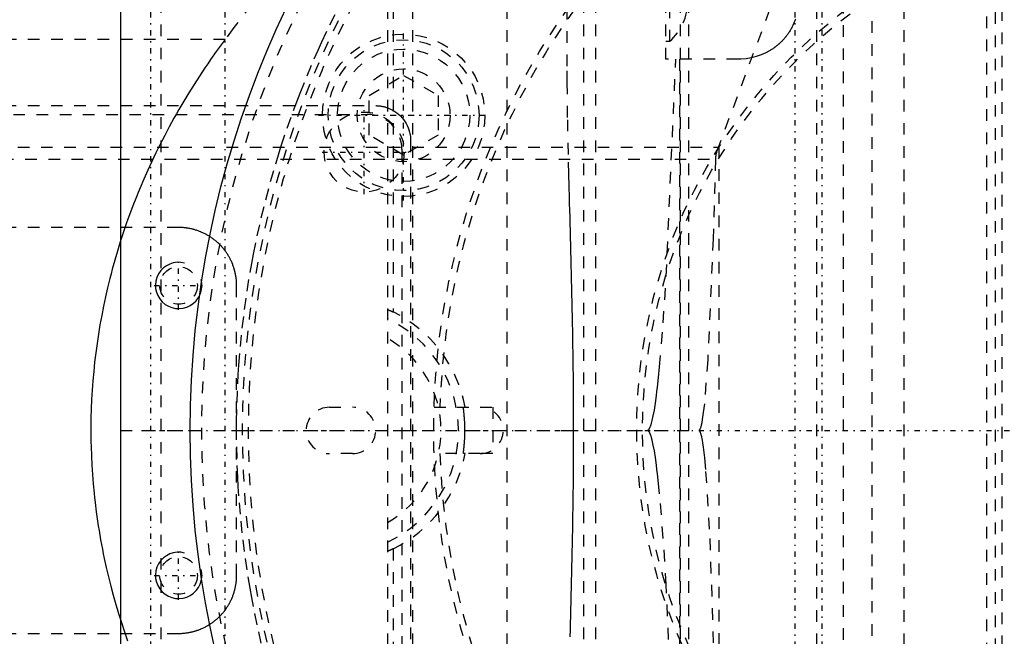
# Model space of a CAD drawing. Extents: x -545 to 345, y -109 to 109.
# Tile 9 of 18: x -99 to -14, y -18 to 35. Entities that reach past the tile are written whole.
import ezdxf

# ---------------------------------------------------------------- set-up
doc = ezdxf.new("R2010")
doc.units = 0
doc.linetypes.add('CENTER', pattern=[1.5, 0.45, -0.5, 0.05, -0.5])
doc.linetypes.add('DASHED', pattern=[2, 1, -1])
for name, color, linetype in [('AM_0', 7, 'CONTINUOUS'), ('AM_10', 7, 'CONTINUOUS'), ('AM_3', 7, 'DASHED'), ('AM_7', 7, 'CENTER')]:
    doc.layers.add(name, color=color, linetype=linetype)

msp = doc.modelspace()

# ---------------------------------------------------------------- linework, layer by layer
at = {"layer": 'AM_0', "color": 7, "linetype": 'CONTINUOUS'}
msp.add_line((-90, 75), (-90, -75), dxfattribs=at)
msp.add_circle((0, 0), 84, dxfattribs=at)
at = {"layer": 'AM_10', "color": 7, "linetype": 'CONTINUOUS'}
for centre in [(-85, 12.5), (-85, -12.5)]:
    msp.add_arc(centre, 2, 75, 15, dxfattribs=at)
at = {"layer": 'AM_3', "color": 6, "linetype": 'DASHED'}
for p, q in [((-86.5, -64), (-86.5, 64)), ((-67, 60.5), (-67, -60.5)), ((-66.5, 60.5), (-66.5, 10.213)), ((-64.819, 60.5), (-64.819, -60.5)), ((-56.709, 60.5), (-56.709, -60.5)), ((-50.077, 61), (-50.077, -61)), ((-30, 60.5), (-30, -60.5)), ((-22.463, 60.5), (-22.463, -60.5)), ((-51.498, 31.418), (-51.498, 58)), ((-49.037, -58), (-49.037, 58)), ((-49.021, -58), (-49.021, 58)), ((-41.726, -58), (-41.726, 58)), ((-41, -58), (-41, 58)), ((-15.34, 45.694), (-15.34, -45.694)), ((-14.581, 44.052), (-14.581, -44.052)), ((-43, 32), (-43, 42.601)), ((-27.69, 42.941), (-27.69, -42.941)), ((-25.212, 43.29), (-25.212, -43.29)), ((-42.657, 33.55), (-42.657, 40.45)), ((-32.649, 40), (-38.423, 24.527)), ((-14, -40.694), (-14, 40.694)), ((-80.99, 33.716), (-119.01, 33.716)), ((-43, 33.55), (-42.657, 33.55)), ((-36.746, 32), (-43, 32)), ((-42.952, 13.297), (-42.134, 32)), ((-41.808, 32), (-41.808, -32)), ((-68.568, 28.889), (-65.598, 30.604)), ((-65.598, 30.604), (-62.628, 28.889)), ((-68.568, 25.459), (-68.568, 28.889)), ((-62.628, 28.889), (-62.628, 25.459)), ((-118, 28), (-68, 28)), ((-117.25, 27.25), (-68.75, 27.25)), ((-65.598, 23.745), (-68.568, 25.459)), ((-62.628, 25.459), (-65.598, 23.745)), ((-65, 25), (-65, -25)), ((-134.864, 24.422), (-38.464, 24.422)), ((-65.75, 24.25), (-65.75, -24.25)), ((-38.423, 24.527), (-38.423, -35.399)), ((-134.225, 23.389), (-38.714, 23.389)), ((-85, 17.5), (-110, 17.5)), ((-80, -12.5), (-80, 12.5)), ((-72, 2), (-70, 2)), ((-62.968, 2), (-59, 2)), ((-60.439, 2), (-60.306, 2)), ((-59, 2), (-57.92, 2)), ((-57.92, 2), (-57.92, -2)), ((-90, 0), (-80, 0)), ((-80, 0), (-40.155, 0)), ((-70, -2), (-72, -2)), ((-59, -2), (-62.968, -2)), ((-60.306, -2), (-60.439, -2)), ((-57.92, -2), (-59, -2)), ((-66.5, -10.213), (-66.5, -60.5)), ((-42.134, -32), (-42.952, -13.297)), ((-110, -17.5), (-85, -17.5))]:
    msp.add_line(p, q, dxfattribs=at)
for points in [[(-52.396, 61.23, 0), (-53.119, 60.824, 0), (-54.628, 59.936, 0), (-56.199, 58.946, 0), (-57.003, 58.413, 0), (-57.815, 57.855, 0), (-59.461, 56.666, 0), (-61.126, 55.381, 0), (-62.799, 54.005, 0), (-64.471, 52.544, 0), (-66.133, 51.006, 0), (-66.958, 50.211, 0), (-67.779, 49.4, 0), (-69.4, 47.737, 0), (-70.992, 46.027, 0), (-72.547, 44.284, 0), (-74.073, 42.507, 0), (-75.607, 40.655, 0), (-76.377, 39.703, 0), (-77.148, 38.734, 0), (-78.69, 36.757, 0), (-80.226, 34.737, 0), (-80.99, 33.716, 0)], [(-80, 0, 0), (-79.996, 0.804, 0), (-79.964, 2.412, 0), (-79.899, 4.019, 0), (-79.855, 4.822, 0), (-79.802, 5.625, 0), (-79.673, 7.228, 0), (-79.511, 8.828, 0), (-79.318, 10.425, 0), (-79.092, 12.018, 0), (-78.835, 13.605, 0), (-78.694, 14.397, 0), (-78.545, 15.187, 0), (-78.224, 16.763, 0), (-77.871, 18.333, 0), (-77.487, 19.894, 0), (-77.071, 21.448, 0), (-76.624, 22.993, 0), (-76.389, 23.762, 0), (-76.147, 24.529, 0), (-75.638, 26.055, 0), (-75.099, 27.57, 0), (-74.818, 28.324, 0), (-74.53, 29.075, 0), (-73.93, 30.567, 0), (-73.301, 32.047, 0), (-72.975, 32.783, 0), (-72.641, 33.514, 0), (-71.953, 34.968, 0), (-71.235, 36.408, 0)], [(-31.811, 35.462, 0), (-31.835, 35.393, 0), (-31.86, 35.324, 0), (-31.886, 35.256, 0), (-31.912, 35.188, 0), (-31.94, 35.12, 0), (-31.955, 35.087, 0), (-31.969, 35.053, 0), (-31.999, 34.986, 0), (-32.03, 34.92, 0), (-32.062, 34.854, 0), (-32.095, 34.789, 0), (-32.129, 34.724, 0), (-32.146, 34.691, 0), (-32.163, 34.659, 0), (-32.199, 34.595, 0), (-32.236, 34.532, 0), (-32.274, 34.469, 0), (-32.312, 34.406, 0), (-32.352, 34.344, 0), (-32.372, 34.314, 0), (-32.392, 34.283, 0), (-32.434, 34.222, 0), (-32.476, 34.162, 0), (-32.52, 34.102, 0), (-32.564, 34.043, 0), (-32.609, 33.985, 0), (-32.632, 33.956, 0), (-32.655, 33.927, 0), (-32.701, 33.87, 0), (-32.749, 33.814, 0), (-32.798, 33.758, 0), (-32.847, 33.703, 0), (-32.897, 33.649, 0), (-32.922, 33.622, 0), (-32.948, 33.595, 0), (-33, 33.542, 0), (-33.052, 33.49, 0), (-33.079, 33.464, 0), (-33.106, 33.439, 0), (-33.16, 33.388, 0), (-33.215, 33.338, 0), (-33.242, 33.314, 0), (-33.27, 33.289, 0), (-33.327, 33.241, 0), (-33.384, 33.193, 0), (-33.441, 33.147, 0), (-33.5, 33.101, 0), (-33.559, 33.055, 0), (-33.589, 33.033, 0), (-33.619, 33.011, 0), (-33.679, 32.968, 0), (-33.741, 32.925, 0), (-33.802, 32.883, 0), (-33.865, 32.843, 0), (-33.928, 32.803, 0), (-33.96, 32.783, 0), (-33.992, 32.764, 0), (-34.056, 32.725, 0), (-34.12, 32.688, 0), (-34.351, 32.565, 0), (-34.762, 32.381, 0), (-35.187, 32.231, 0), (-35.404, 32.17, 0), (-35.624, 32.119, 0), (-36.069, 32.043, 0), (-36.52, 32.005, 0), (-36.746, 32, 0)], [(-80.99, 33.716, 0), (-81.247, 33.369, 0), (-81.752, 32.672, 0), (-82.246, 31.97, 0), (-82.489, 31.617, 0), (-82.73, 31.263, 0), (-83.202, 30.551, 0), (-83.664, 29.834, 0), (-84.115, 29.113, 0), (-84.554, 28.387, 0), (-84.983, 27.657, 0), (-85.193, 27.29, 0), (-85.4, 26.922, 0), (-85.806, 26.184, 0), (-86.201, 25.441, 0), (-86.584, 24.694, 0), (-86.956, 23.944, 0), (-87.317, 23.189, 0), (-87.493, 22.811, 0), (-87.666, 22.432, 0), (-88.003, 21.67, 0), (-88.328, 20.906, 0), (-88.487, 20.522, 0), (-88.642, 20.138, 0), (-88.944, 19.367, 0), (-89.234, 18.593, 0), (-89.375, 18.205, 0), (-89.513, 17.816, 0), (-89.779, 17.036, 0), (-90.034, 16.254, 0), (-90.276, 15.469, 0), (-90.507, 14.682, 0), (-90.725, 13.892, 0), (-90.83, 13.496, 0), (-90.932, 13.1, 0), (-91.126, 12.307, 0), (-91.308, 11.511, 0), (-91.478, 10.714, 0), (-91.636, 9.915, 0), (-91.781, 9.114, 0), (-91.849, 8.713, 0), (-91.915, 8.312, 0), (-92.036, 7.509, 0), (-92.144, 6.704, 0), (-92.241, 5.899, 0), (-92.325, 5.092, 0), (-92.396, 4.285, 0), (-92.428, 3.881, 0), (-92.456, 3.477, 0), (-92.503, 2.669, 0), (-92.537, 1.86, 0), (-92.56, 1.051, 0), (-92.569, 0.242, 0), (-92.567, -0.568, 0), (-92.561, -0.972, 0), (-92.552, -1.377, 0), (-92.525, -2.186, 0), (-92.485, -2.995, 0), (-92.433, -3.803, 0), (-92.369, -4.61, 0), (-92.292, -5.417, 0), (-92.249, -5.821, 0), (-92.203, -6.223, 0), (-92.102, -7.029, 0), (-91.988, -7.833, 0), (-91.927, -8.234, 0), (-91.862, -8.635, 0), (-91.724, -9.437, 0), (-91.574, -10.237, 0), (-91.494, -10.636, 0), (-91.411, -11.035, 0), (-91.236, -11.832, 0), (-91.049, -12.627, 0), (-90.85, -13.42, 0), (-90.639, -14.21, 0), (-90.415, -14.999, 0), (-90.299, -15.393, 0), (-90.18, -15.785, 0), (-89.933, -16.569, 0), (-89.673, -17.351, 0), (-89.402, -18.129, 0)], [(-51.235, -17.799, 0), (-51.219, -17.205, 0), (-51.211, -16.907, 0), (-51.203, -16.608, 0), (-51.187, -16.007, 0), (-51.171, -15.402, 0), (-51.155, -14.795, 0), (-51.139, -14.184, 0), (-51.124, -13.57, 0), (-51.117, -13.263, 0), (-51.109, -12.954, 0), (-51.095, -12.335, 0), (-51.08, -11.714, 0), (-51.067, -11.09, 0), (-51.053, -10.464, 0), (-51.041, -9.837, 0), (-51.035, -9.522, 0), (-51.029, -9.207, 0), (-51.017, -8.576, 0), (-51.006, -7.944, 0), (-50.996, -7.31, 0), (-50.987, -6.676, 0), (-50.978, -6.04, 0), (-50.974, -5.722, 0), (-50.97, -5.404, 0), (-50.963, -4.767, 0), (-50.957, -4.131, 0), (-50.952, -3.494, 0), (-50.948, -2.857, 0), (-50.944, -2.221, 0), (-50.943, -1.903, 0), (-50.941, -1.585, 0), (-50.94, -0.95, 0), (-50.939, -0.316, 0), (-50.939, 0, 0), (-50.939, 0.316, 0), (-50.94, 0.95, 0), (-50.941, 1.585, 0), (-50.943, 1.903, 0), (-50.944, 2.221, 0), (-50.948, 2.857, 0), (-50.952, 3.494, 0), (-50.957, 4.131, 0), (-50.963, 4.767, 0), (-50.97, 5.404, 0), (-50.974, 5.722, 0), (-50.978, 6.04, 0), (-50.987, 6.676, 0), (-50.996, 7.31, 0), (-51.006, 7.944, 0), (-51.017, 8.576, 0), (-51.029, 9.207, 0), (-51.035, 9.522, 0), (-51.041, 9.837, 0), (-51.053, 10.464, 0), (-51.067, 11.09, 0), (-51.08, 11.714, 0), (-51.095, 12.335, 0), (-51.109, 12.954, 0), (-51.117, 13.263, 0), (-51.124, 13.57, 0), (-51.139, 14.184, 0), (-51.155, 14.795, 0), (-51.171, 15.402, 0), (-51.187, 16.007, 0), (-51.203, 16.608, 0), (-51.211, 16.907, 0), (-51.219, 17.205, 0), (-51.235, 17.799, 0), (-51.251, 18.389, 0), (-51.267, 18.976, 0), (-51.283, 19.558, 0), (-51.298, 20.137, 0), (-51.306, 20.425, 0), (-51.313, 20.711, 0), (-51.328, 21.282, 0), (-51.343, 21.848, 0), (-51.35, 22.129, 0), (-51.391, 23.793, 0), (-51.455, 26.99, 0), (-51.492, 29.994, 0), (-51.498, 31.418, 0)], [(-68, 28, 0), (-67.972, 28, 0), (-67.915, 27.999, 0), (-67.858, 27.997, 0), (-67.83, 27.995, 0), (-67.802, 27.993, 0), (-67.745, 27.989, 0), (-67.689, 27.984, 0), (-67.633, 27.977, 0), (-67.577, 27.97, 0), (-67.521, 27.961, 0), (-67.493, 27.957, 0), (-67.465, 27.952, 0), (-67.409, 27.941, 0), (-67.354, 27.93, 0), (-67.299, 27.917, 0), (-67.244, 27.903, 0), (-67.189, 27.888, 0), (-67.162, 27.881, 0), (-67.135, 27.872, 0), (-67.08, 27.856, 0), (-67.027, 27.838, 0), (-67, 27.828, 0)], [(-67, 27.828, 0), (-66.904, 27.793, 0), (-66.716, 27.711, 0), (-66.533, 27.617, 0), (-66.445, 27.565, 0), (-66.358, 27.511, 0), (-66.19, 27.393, 0), (-66.031, 27.263, 0), (-65.881, 27.124, 0), (-65.741, 26.974, 0), (-65.611, 26.815, 0), (-65.551, 26.732, 0), (-65.493, 26.647, 0), (-65.386, 26.472, 0), (-65.292, 26.29, 0), (-65.21, 26.102, 0), (-65.141, 25.909, 0), (-65.086, 25.711, 0), (-65.063, 25.611, 0), (-65.044, 25.51, 0), (-65.016, 25.307, 0), (-65.002, 25.103, 0), (-65, 25, 0)], [(-38.464, 24.422, 0), (-38.474, 24.397, 0), (-38.494, 24.346, 0), (-38.514, 24.294, 0), (-38.524, 24.267, 0), (-38.534, 24.24, 0), (-38.554, 24.186, 0), (-38.573, 24.131, 0), (-38.591, 24.074, 0), (-38.609, 24.017, 0), (-38.625, 23.959, 0), (-38.633, 23.93, 0), (-38.641, 23.901, 0), (-38.655, 23.842, 0), (-38.668, 23.782, 0), (-38.68, 23.722, 0), (-38.69, 23.662, 0), (-38.698, 23.601, 0), (-38.702, 23.571, 0), (-38.705, 23.54, 0), (-38.71, 23.48, 0), (-38.713, 23.419, 0), (-38.714, 23.389, 0)], [(-38.423, 24.527, 0), (-38.429, 24.51, 0), (-38.443, 24.474, 0), (-38.457, 24.439, 0), (-38.464, 24.422, 0)], [(-38.714, 23.389, 0), (-38.913, 16.514, 0), (-39.372, 6.09, 0), (-39.668, 2.294, 0), (-39.755, 1.538, 0), (-39.843, 0.932, 0), (-39.887, 0.685, 0), (-39.895, 0.647, 0), (-39.91, 0.576, 0), (-39.924, 0.508, 0), (-39.932, 0.476, 0), (-39.939, 0.445, 0), (-39.954, 0.385, 0), (-39.969, 0.331, 0), (-39.984, 0.28, 0), (-39.999, 0.233, 0), (-40.013, 0.191, 0), (-40.021, 0.171, 0), (-40.028, 0.153, 0), (-40.043, 0.119, 0), (-40.058, 0.089, 0), (-40.067, 0.074, 0), (-40.069, 0.07, 0), (-40.072, 0.066, 0), (-40.073, 0.064, 0), (-40.074, 0.062, 0), (-40.077, 0.058, 0), (-40.079, 0.055, 0), (-40.082, 0.051, 0), (-40.084, 0.048, 0), (-40.086, 0.044, 0), (-40.088, 0.043, 0), (-40.089, 0.041, 0), (-40.091, 0.038, 0), (-40.094, 0.035, 0), (-40.096, 0.032, 0), (-40.099, 0.03, 0), (-40.101, 0.027, 0), (-40.103, 0.026, 0), (-40.104, 0.025, 0), (-40.106, 0.022, 0), (-40.109, 0.02, 0), (-40.11, 0.019, 0), (-40.111, 0.018, 0), (-40.114, 0.016, 0), (-40.116, 0.014, 0), (-40.117, 0.013, 0), (-40.119, 0.012, 0), (-40.121, 0.011, 0), (-40.124, 0.009, 0), (-40.126, 0.008, 0), (-40.129, 0.006, 0), (-40.131, 0.005, 0), (-40.132, 0.005, 0), (-40.134, 0.004, 0), (-40.136, 0.003, 0), (-40.139, 0.002, 0), (-40.141, 0.002, 0), (-40.144, 0.001, 0), (-40.146, 0.001, 0), (-40.147, 0.001, 0), (-40.148, 0, 0), (-40.151, 0, 0), (-40.153, 0, 0), (-40.155, 0, 0)], [(-80, 12.5, 0), (-80, 12.536, 0), (-80.001, 12.609, 0), (-80.003, 12.682, 0), (-80.005, 12.718, 0), (-80.006, 12.754, 0), (-80.011, 12.827, 0), (-80.016, 12.9, 0), (-80.022, 12.972, 0), (-80.03, 13.044, 0), (-80.038, 13.117, 0), (-80.043, 13.153, 0), (-80.048, 13.189, 0), (-80.058, 13.261, 0), (-80.07, 13.332, 0), (-80.082, 13.404, 0), (-80.096, 13.475, 0), (-80.111, 13.547, 0), (-80.119, 13.582, 0), (-80.127, 13.618, 0), (-80.143, 13.688, 0), (-80.161, 13.759, 0), (-80.17, 13.794, 0), (-80.18, 13.829, 0), (-80.2, 13.899, 0), (-80.221, 13.969, 0), (-80.231, 14.004, 0), (-80.242, 14.038, 0), (-80.265, 14.107, 0), (-80.289, 14.176, 0), (-80.314, 14.244, 0), (-80.34, 14.312, 0), (-80.367, 14.38, 0), (-80.381, 14.413, 0), (-80.395, 14.447, 0), (-80.423, 14.514, 0), (-80.453, 14.58, 0), (-80.484, 14.646, 0), (-80.516, 14.711, 0), (-80.548, 14.776, 0), (-80.565, 14.809, 0), (-80.582, 14.841, 0), (-80.616, 14.905, 0), (-80.652, 14.968, 0), (-80.688, 15.031, 0), (-80.725, 15.094, 0), (-80.764, 15.156, 0), (-80.783, 15.186, 0), (-80.803, 15.217, 0), (-80.843, 15.278, 0), (-80.883, 15.338, 0), (-80.925, 15.398, 0), (-80.968, 15.457, 0), (-81.011, 15.515, 0), (-81.033, 15.544, 0), (-81.055, 15.573, 0), (-81.101, 15.63, 0), (-81.147, 15.686, 0), (-81.193, 15.742, 0), (-81.241, 15.797, 0), (-81.289, 15.851, 0), (-81.314, 15.878, 0), (-81.338, 15.905, 0), (-81.388, 15.958, 0), (-81.439, 16.01, 0), (-81.464, 16.036, 0), (-81.49, 16.061, 0), (-81.542, 16.112, 0), (-81.595, 16.162, 0), (-81.622, 16.186, 0), (-81.649, 16.211, 0), (-81.703, 16.259, 0), (-81.758, 16.307, 0), (-81.814, 16.353, 0), (-81.87, 16.399, 0), (-81.927, 16.445, 0), (-81.956, 16.467, 0), (-81.985, 16.489, 0), (-82.043, 16.532, 0), (-82.102, 16.575, 0), (-82.162, 16.617, 0), (-82.222, 16.657, 0), (-82.283, 16.697, 0), (-82.314, 16.717, 0), (-82.344, 16.736, 0), (-82.406, 16.775, 0), (-82.469, 16.812, 0), (-82.532, 16.848, 0), (-82.595, 16.884, 0), (-82.659, 16.918, 0), (-82.691, 16.935, 0), (-82.724, 16.952, 0), (-82.789, 16.984, 0), (-82.854, 17.016, 0), (-82.92, 17.047, 0), (-82.986, 17.077, 0), (-83.053, 17.105, 0), (-83.087, 17.119, 0), (-83.12, 17.133, 0), (-83.188, 17.16, 0), (-83.256, 17.186, 0), (-83.324, 17.211, 0), (-83.393, 17.235, 0), (-83.462, 17.258, 0), (-83.496, 17.269, 0), (-83.531, 17.279, 0), (-83.601, 17.3, 0), (-83.671, 17.32, 0), (-83.706, 17.33, 0), (-83.741, 17.339, 0), (-83.812, 17.357, 0), (-83.882, 17.373, 0), (-83.918, 17.381, 0), (-83.953, 17.389, 0), (-84.025, 17.404, 0), (-84.096, 17.418, 0), (-84.168, 17.43, 0), (-84.239, 17.442, 0), (-84.311, 17.452, 0), (-84.347, 17.457, 0), (-84.383, 17.462, 0), (-84.456, 17.47, 0), (-84.528, 17.478, 0), (-84.6, 17.484, 0), (-84.673, 17.489, 0), (-84.746, 17.494, 0), (-84.782, 17.495, 0), (-84.818, 17.497, 0), (-84.891, 17.499, 0), (-84.964, 17.5, 0), (-85, 17.5, 0)], [(-44.584, 0, 0), (-44.583, 0, 0), (-44.58, 0, 0), (-44.578, 0, 0), (-44.576, 0, 0), (-44.575, 0, 0), (-44.572, 0.001, 0), (-44.57, 0.001, 0), (-44.567, 0.001, 0), (-44.565, 0.002, 0), (-44.562, 0.002, 0), (-44.561, 0.003, 0), (-44.559, 0.003, 0), (-44.557, 0.004, 0), (-44.554, 0.004, 0), (-44.552, 0.005, 0), (-44.549, 0.006, 0), (-44.547, 0.007, 0), (-44.545, 0.007, 0), (-44.544, 0.008, 0), (-44.541, 0.009, 0), (-44.539, 0.01, 0), (-44.537, 0.01, 0), (-44.536, 0.011, 0), (-44.534, 0.012, 0), (-44.531, 0.014, 0), (-44.53, 0.014, 0), (-44.528, 0.015, 0), (-44.526, 0.016, 0), (-44.523, 0.018, 0), (-44.521, 0.019, 0), (-44.518, 0.021, 0), (-44.515, 0.023, 0), (-44.514, 0.023, 0), (-44.513, 0.024, 0), (-44.51, 0.026, 0), (-44.508, 0.028, 0), (-44.505, 0.03, 0), (-44.502, 0.032, 0), (-44.5, 0.034, 0), (-44.499, 0.035, 0), (-44.497, 0.036, 0), (-44.495, 0.038, 0), (-44.492, 0.04, 0), (-44.489, 0.043, 0), (-44.487, 0.045, 0), (-44.484, 0.048, 0), (-44.483, 0.049, 0), (-44.482, 0.05, 0), (-44.479, 0.053, 0), (-44.476, 0.055, 0), (-44.467, 0.065, 0), (-44.452, 0.084, 0), (-44.444, 0.094, 0), (-44.436, 0.104, 0), (-44.421, 0.128, 0), (-44.405, 0.153, 0), (-44.39, 0.181, 0), (-44.374, 0.211, 0), (-44.359, 0.243, 0), (-44.351, 0.26, 0), (-44.343, 0.278, 0), (-44.327, 0.315, 0), (-44.312, 0.354, 0), (-44.304, 0.375, 0), (-44.296, 0.396, 0), (-44.281, 0.44, 0), (-44.265, 0.486, 0), (-44.258, 0.51, 0), (-44.25, 0.534, 0), (-44.234, 0.585, 0), (-44.219, 0.638, 0), (-44.165, 0.843, 0), (-44.072, 1.258, 0), (-43.979, 1.756, 0), (-43.887, 2.337, 0), (-43.795, 2.999, 0), (-43.75, 3.361, 0), (-43.704, 3.744, 0), (-43.613, 4.569, 0), (-43.523, 5.475, 0), (-43.211, 9.276, 0), (-42.952, 13.297, 0)], [(-67, 10.429, 0), (-67, 10.429, 0), (-67, 10.429, 0), (-67, 10.429, 0), (-67, 10.429, 0), (-66.999, 10.43, 0), (-66.999, 10.43, 0), (-66.998, 10.43, 0), (-66.998, 10.429, 0), (-66.997, 10.429, 0), (-66.996, 10.429, 0), (-66.996, 10.429, 0), (-66.995, 10.429, 0), (-66.994, 10.429, 0), (-66.993, 10.428, 0), (-66.991, 10.428, 0), (-66.99, 10.428, 0), (-66.988, 10.427, 0), (-66.987, 10.427, 0), (-66.987, 10.427, 0), (-66.985, 10.426, 0), (-66.983, 10.425, 0), (-66.982, 10.425, 0), (-66.981, 10.425, 0), (-66.979, 10.424, 0), (-66.976, 10.423, 0), (-66.975, 10.423, 0), (-66.974, 10.422, 0), (-66.971, 10.421, 0), (-66.969, 10.421, 0), (-66.966, 10.42, 0), (-66.963, 10.419, 0), (-66.96, 10.417, 0), (-66.959, 10.417, 0), (-66.957, 10.416, 0), (-66.954, 10.415, 0), (-66.951, 10.414, 0), (-66.948, 10.413, 0), (-66.944, 10.411, 0), (-66.941, 10.41, 0), (-66.939, 10.409, 0), (-66.937, 10.409, 0), (-66.933, 10.407, 0), (-66.929, 10.406, 0), (-66.925, 10.404, 0), (-66.921, 10.403, 0), (-66.917, 10.401, 0), (-66.915, 10.4, 0), (-66.913, 10.399, 0), (-66.909, 10.398, 0), (-66.905, 10.396, 0), (-66.9, 10.394, 0), (-66.896, 10.392, 0), (-66.891, 10.39, 0), (-66.889, 10.389, 0), (-66.887, 10.389, 0), (-66.882, 10.387, 0), (-66.877, 10.385, 0), (-66.872, 10.383, 0), (-66.868, 10.381, 0), (-66.863, 10.379, 0), (-66.86, 10.378, 0), (-66.858, 10.377, 0), (-66.853, 10.375, 0), (-66.848, 10.372, 0), (-66.845, 10.371, 0), (-66.843, 10.37, 0), (-66.838, 10.368, 0), (-66.832, 10.366, 0), (-66.83, 10.365, 0), (-66.827, 10.364, 0), (-66.822, 10.361, 0), (-66.816, 10.359, 0), (-66.811, 10.357, 0), (-66.805, 10.354, 0), (-66.799, 10.352, 0), (-66.796, 10.35, 0), (-66.794, 10.349, 0), (-66.788, 10.347, 0), (-66.782, 10.344, 0), (-66.776, 10.341, 0), (-66.77, 10.339, 0), (-66.764, 10.336, 0), (-66.761, 10.335, 0), (-66.758, 10.333, 0), (-66.751, 10.331, 0), (-66.745, 10.328, 0), (-66.739, 10.325, 0), (-66.732, 10.322, 0), (-66.726, 10.319, 0), (-66.723, 10.318, 0), (-66.72, 10.317, 0), (-66.713, 10.314, 0), (-66.707, 10.311, 0), (-66.7, 10.308, 0), (-66.693, 10.305, 0), (-66.687, 10.302, 0), (-66.683, 10.3, 0), (-66.68, 10.299, 0), (-66.673, 10.296, 0), (-66.667, 10.292, 0), (-66.66, 10.289, 0), (-66.653, 10.286, 0), (-66.646, 10.283, 0), (-66.643, 10.281, 0), (-66.639, 10.28, 0), (-66.633, 10.277, 0), (-66.626, 10.274, 0), (-66.622, 10.272, 0), (-66.619, 10.27, 0), (-66.612, 10.267, 0), (-66.605, 10.264, 0), (-66.602, 10.262, 0), (-66.598, 10.261, 0), (-66.591, 10.257, 0), (-66.585, 10.254, 0), (-66.578, 10.251, 0), (-66.571, 10.248, 0), (-66.564, 10.244, 0), (-66.561, 10.243, 0), (-66.557, 10.241, 0), (-66.55, 10.238, 0), (-66.544, 10.235, 0), (-66.537, 10.231, 0), (-66.53, 10.228, 0), (-66.523, 10.225, 0), (-66.52, 10.223, 0), (-66.517, 10.221, 0), (-66.51, 10.218, 0), (-66.503, 10.215, 0), (-66.5, 10.213, 0)], [(-60.439, -2, 0), (-60.439, -2, 0), (-60.441, -1.998, 0), (-60.442, -1.995, 0), (-60.442, -1.993, 0), (-60.442, -1.99, 0), (-60.443, -1.984, 0), (-60.443, -1.975, 0), (-60.442, -1.965, 0), (-60.442, -1.954, 0), (-60.441, -1.94, 0), (-60.44, -1.933, 0), (-60.44, -1.925, 0), (-60.438, -1.908, 0), (-60.437, -1.89, 0), (-60.435, -1.87, 0), (-60.433, -1.848, 0), (-60.43, -1.824, 0), (-60.429, -1.812, 0), (-60.427, -1.799, 0), (-60.425, -1.772, 0), (-60.421, -1.744, 0), (-60.42, -1.73, 0), (-60.418, -1.715, 0), (-60.415, -1.684, 0), (-60.411, -1.651, 0), (-60.409, -1.635, 0), (-60.407, -1.618, 0), (-60.404, -1.583, 0), (-60.4, -1.547, 0), (-60.396, -1.51, 0), (-60.392, -1.472, 0), (-60.388, -1.434, 0), (-60.386, -1.414, 0), (-60.384, -1.394, 0), (-60.38, -1.353, 0), (-60.376, -1.311, 0), (-60.372, -1.267, 0), (-60.368, -1.222, 0), (-60.364, -1.176, 0), (-60.362, -1.152, 0), (-60.36, -1.128, 0), (-60.356, -1.079, 0), (-60.352, -1.03, 0), (-60.348, -0.979, 0), (-60.344, -0.927, 0), (-60.341, -0.874, 0), (-60.339, -0.847, 0), (-60.337, -0.82, 0), (-60.334, -0.766, 0), (-60.331, -0.711, 0), (-60.328, -0.655, 0), (-60.325, -0.599, 0), (-60.323, -0.542, 0), (-60.322, -0.514, 0), (-60.321, -0.485, 0), (-60.319, -0.428, 0), (-60.317, -0.371, 0), (-60.315, -0.313, 0), (-60.314, -0.256, 0), (-60.313, -0.198, 0), (-60.313, -0.17, 0), (-60.312, -0.141, 0), (-60.312, -0.084, 0), (-60.312, -0.028, 0), (-60.312, 0, 0), (-60.312, 0.028, 0), (-60.312, 0.084, 0), (-60.312, 0.141, 0), (-60.313, 0.17, 0), (-60.313, 0.198, 0), (-60.314, 0.256, 0), (-60.315, 0.313, 0), (-60.317, 0.371, 0), (-60.319, 0.428, 0), (-60.321, 0.485, 0), (-60.322, 0.514, 0), (-60.323, 0.542, 0), (-60.325, 0.599, 0), (-60.328, 0.655, 0), (-60.331, 0.711, 0), (-60.334, 0.766, 0), (-60.337, 0.82, 0), (-60.339, 0.847, 0), (-60.341, 0.874, 0), (-60.344, 0.927, 0), (-60.348, 0.979, 0), (-60.352, 1.03, 0), (-60.356, 1.079, 0), (-60.36, 1.128, 0), (-60.362, 1.152, 0), (-60.364, 1.176, 0), (-60.368, 1.222, 0), (-60.372, 1.267, 0), (-60.376, 1.311, 0), (-60.38, 1.353, 0), (-60.384, 1.394, 0), (-60.386, 1.414, 0), (-60.388, 1.434, 0), (-60.392, 1.472, 0), (-60.396, 1.51, 0), (-60.4, 1.547, 0), (-60.404, 1.583, 0), (-60.407, 1.618, 0), (-60.409, 1.635, 0), (-60.411, 1.651, 0), (-60.415, 1.684, 0), (-60.418, 1.715, 0), (-60.42, 1.73, 0), (-60.421, 1.744, 0), (-60.425, 1.772, 0), (-60.427, 1.799, 0), (-60.429, 1.812, 0), (-60.43, 1.824, 0), (-60.433, 1.848, 0), (-60.435, 1.87, 0), (-60.437, 1.89, 0), (-60.438, 1.908, 0), (-60.44, 1.925, 0), (-60.44, 1.933, 0), (-60.441, 1.94, 0), (-60.442, 1.954, 0), (-60.442, 1.965, 0), (-60.443, 1.975, 0), (-60.443, 1.984, 0), (-60.442, 1.99, 0), (-60.442, 1.993, 0), (-60.442, 1.995, 0), (-60.441, 1.998, 0), (-60.439, 2, 0), (-60.439, 2, 0)], [(-42.952, -13.297, 0), (-43.211, -9.276, 0), (-43.523, -5.475, 0), (-43.613, -4.569, 0), (-43.704, -3.744, 0), (-43.75, -3.361, 0), (-43.795, -2.999, 0), (-43.887, -2.337, 0), (-43.979, -1.756, 0), (-44.072, -1.258, 0), (-44.165, -0.843, 0), (-44.219, -0.638, 0), (-44.234, -0.585, 0), (-44.25, -0.534, 0), (-44.258, -0.51, 0), (-44.265, -0.486, 0), (-44.281, -0.44, 0), (-44.296, -0.396, 0), (-44.304, -0.375, 0), (-44.312, -0.354, 0), (-44.327, -0.315, 0), (-44.343, -0.278, 0), (-44.351, -0.26, 0), (-44.359, -0.243, 0), (-44.374, -0.211, 0), (-44.39, -0.181, 0), (-44.405, -0.153, 0), (-44.421, -0.128, 0), (-44.436, -0.104, 0), (-44.444, -0.094, 0), (-44.452, -0.084, 0), (-44.467, -0.065, 0), (-44.476, -0.055, 0), (-44.479, -0.053, 0), (-44.482, -0.05, 0), (-44.483, -0.049, 0), (-44.484, -0.048, 0), (-44.487, -0.045, 0), (-44.489, -0.043, 0), (-44.492, -0.04, 0), (-44.495, -0.038, 0), (-44.497, -0.036, 0), (-44.499, -0.035, 0), (-44.5, -0.034, 0), (-44.502, -0.032, 0), (-44.505, -0.03, 0), (-44.508, -0.028, 0), (-44.51, -0.026, 0), (-44.513, -0.024, 0), (-44.514, -0.023, 0), (-44.515, -0.023, 0), (-44.518, -0.021, 0), (-44.521, -0.019, 0), (-44.523, -0.018, 0), (-44.526, -0.016, 0), (-44.528, -0.015, 0), (-44.53, -0.014, 0), (-44.531, -0.014, 0), (-44.534, -0.012, 0), (-44.536, -0.011, 0), (-44.537, -0.01, 0), (-44.539, -0.01, 0), (-44.541, -0.009, 0), (-44.544, -0.008, 0), (-44.545, -0.007, 0), (-44.547, -0.007, 0), (-44.549, -0.006, 0), (-44.552, -0.005, 0), (-44.554, -0.004, 0), (-44.557, -0.004, 0), (-44.559, -0.003, 0), (-44.561, -0.003, 0), (-44.562, -0.002, 0), (-44.565, -0.002, 0), (-44.567, -0.001, 0), (-44.57, -0.001, 0), (-44.572, -0.001, 0), (-44.575, 0, 0), (-44.576, 0, 0), (-44.578, 0, 0), (-44.58, 0, 0), (-44.583, 0, 0), (-44.584, 0, 0)], [(-77.871, -18.333, 0), (-78.224, -16.763, 0), (-78.545, -15.187, 0), (-78.694, -14.397, 0), (-78.835, -13.605, 0), (-79.092, -12.018, 0), (-79.318, -10.425, 0), (-79.511, -8.828, 0), (-79.673, -7.228, 0), (-79.802, -5.625, 0), (-79.855, -4.822, 0), (-79.899, -4.019, 0), (-79.964, -2.412, 0), (-79.996, -0.804, 0), (-80, 0, 0)], [(-40.155, 0, 0), (-40.153, 0, 0), (-40.15, 0, 0), (-40.147, -0.001, 0), (-40.145, -0.001, 0), (-40.144, -0.001, 0), (-40.141, -0.002, 0), (-40.138, -0.003, 0), (-40.135, -0.004, 0), (-40.132, -0.005, 0), (-40.129, -0.007, 0), (-40.127, -0.007, 0), (-40.125, -0.008, 0), (-40.122, -0.01, 0), (-40.119, -0.012, 0), (-40.116, -0.014, 0), (-40.113, -0.017, 0), (-40.11, -0.019, 0), (-40.108, -0.02, 0), (-40.107, -0.022, 0), (-40.104, -0.025, 0), (-40.101, -0.028, 0), (-40.099, -0.029, 0), (-40.098, -0.031, 0), (-40.095, -0.034, 0), (-40.092, -0.038, 0), (-40.09, -0.04, 0), (-40.088, -0.042, 0), (-40.085, -0.046, 0), (-40.082, -0.05, 0), (-40.079, -0.054, 0), (-40.076, -0.059, 0), (-40.073, -0.064, 0), (-40.072, -0.066, 0), (-40.07, -0.069, 0), (-40.067, -0.074, 0), (-40.064, -0.079, 0), (-40.061, -0.084, 0), (-40.058, -0.09, 0), (-40.055, -0.096, 0), (-40.053, -0.099, 0), (-40.051, -0.102, 0), (-40.048, -0.108, 0), (-40.045, -0.114, 0), (-40.035, -0.138, 0), (-40.016, -0.184, 0), (-39.998, -0.236, 0), (-39.988, -0.264, 0), (-39.979, -0.295, 0), (-39.961, -0.36, 0), (-39.942, -0.431, 0), (-39.924, -0.51, 0), (-39.906, -0.594, 0), (-39.887, -0.686, 0), (-39.878, -0.734, 0), (-39.869, -0.783, 0), (-39.851, -0.887, 0), (-39.832, -0.998, 0), (-39.823, -1.056, 0), (-39.769, -1.436, 0), (-39.661, -2.368, 0), (-39.554, -3.529, 0), (-39.197, -9.326, 0), (-38.676, -24.958, 0)], [(-66.5, -10.213, 0), (-66.503, -10.215, 0), (-66.51, -10.218, 0), (-66.517, -10.221, 0), (-66.52, -10.223, 0), (-66.523, -10.225, 0), (-66.53, -10.228, 0), (-66.537, -10.231, 0), (-66.544, -10.235, 0), (-66.55, -10.238, 0), (-66.557, -10.241, 0), (-66.561, -10.243, 0), (-66.564, -10.244, 0), (-66.571, -10.248, 0), (-66.578, -10.251, 0), (-66.585, -10.254, 0), (-66.591, -10.257, 0), (-66.598, -10.261, 0), (-66.602, -10.262, 0), (-66.605, -10.264, 0), (-66.612, -10.267, 0), (-66.619, -10.27, 0), (-66.622, -10.272, 0), (-66.626, -10.274, 0), (-66.633, -10.277, 0), (-66.639, -10.28, 0), (-66.643, -10.281, 0), (-66.646, -10.283, 0), (-66.653, -10.286, 0), (-66.66, -10.289, 0), (-66.667, -10.292, 0), (-66.673, -10.296, 0), (-66.68, -10.299, 0), (-66.683, -10.3, 0), (-66.687, -10.302, 0), (-66.693, -10.305, 0), (-66.7, -10.308, 0), (-66.707, -10.311, 0), (-66.713, -10.314, 0), (-66.72, -10.317, 0), (-66.723, -10.318, 0), (-66.726, -10.319, 0), (-66.732, -10.322, 0), (-66.739, -10.325, 0), (-66.745, -10.328, 0), (-66.751, -10.331, 0), (-66.758, -10.333, 0), (-66.761, -10.335, 0), (-66.764, -10.336, 0), (-66.77, -10.339, 0), (-66.776, -10.341, 0), (-66.782, -10.344, 0), (-66.788, -10.347, 0), (-66.794, -10.349, 0), (-66.796, -10.35, 0), (-66.799, -10.352, 0), (-66.805, -10.354, 0), (-66.811, -10.357, 0), (-66.816, -10.359, 0), (-66.822, -10.361, 0), (-66.827, -10.364, 0), (-66.83, -10.365, 0), (-66.832, -10.366, 0), (-66.838, -10.368, 0), (-66.843, -10.37, 0), (-66.845, -10.371, 0), (-66.848, -10.372, 0), (-66.853, -10.375, 0), (-66.858, -10.377, 0), (-66.86, -10.378, 0), (-66.863, -10.379, 0), (-66.868, -10.381, 0), (-66.872, -10.383, 0), (-66.877, -10.385, 0), (-66.882, -10.387, 0), (-66.887, -10.389, 0), (-66.889, -10.389, 0), (-66.891, -10.39, 0), (-66.896, -10.392, 0), (-66.9, -10.394, 0), (-66.905, -10.396, 0), (-66.909, -10.398, 0), (-66.913, -10.399, 0), (-66.915, -10.4, 0), (-66.917, -10.401, 0), (-66.921, -10.403, 0), (-66.925, -10.404, 0), (-66.929, -10.406, 0), (-66.933, -10.407, 0), (-66.937, -10.409, 0), (-66.939, -10.409, 0), (-66.941, -10.41, 0), (-66.944, -10.411, 0), (-66.948, -10.413, 0), (-66.951, -10.414, 0), (-66.954, -10.415, 0), (-66.957, -10.416, 0), (-66.959, -10.417, 0), (-66.96, -10.417, 0), (-66.963, -10.419, 0), (-66.966, -10.42, 0), (-66.969, -10.421, 0), (-66.971, -10.421, 0), (-66.974, -10.422, 0), (-66.975, -10.423, 0), (-66.976, -10.423, 0), (-66.979, -10.424, 0), (-66.981, -10.425, 0), (-66.982, -10.425, 0), (-66.983, -10.425, 0), (-66.985, -10.426, 0), (-66.987, -10.427, 0), (-66.987, -10.427, 0), (-66.988, -10.427, 0), (-66.99, -10.428, 0), (-66.991, -10.428, 0), (-66.993, -10.428, 0), (-66.994, -10.429, 0), (-66.995, -10.429, 0), (-66.996, -10.429, 0), (-66.996, -10.429, 0), (-66.997, -10.429, 0), (-66.998, -10.429, 0), (-66.998, -10.43, 0), (-66.999, -10.43, 0), (-66.999, -10.43, 0), (-67, -10.429, 0), (-67, -10.429, 0), (-67, -10.429, 0), (-67, -10.429, 0), (-67, -10.429, 0)], [(-85, -17.5, 0), (-84.964, -17.5, 0), (-84.891, -17.499, 0), (-84.818, -17.497, 0), (-84.782, -17.495, 0), (-84.746, -17.494, 0), (-84.673, -17.489, 0), (-84.6, -17.484, 0), (-84.528, -17.478, 0), (-84.456, -17.47, 0), (-84.383, -17.462, 0), (-84.347, -17.457, 0), (-84.311, -17.452, 0), (-84.239, -17.442, 0), (-84.168, -17.43, 0), (-84.096, -17.418, 0), (-84.025, -17.404, 0), (-83.953, -17.389, 0), (-83.918, -17.381, 0), (-83.882, -17.373, 0), (-83.812, -17.357, 0), (-83.741, -17.339, 0), (-83.706, -17.33, 0), (-83.671, -17.32, 0), (-83.601, -17.3, 0), (-83.531, -17.279, 0), (-83.496, -17.269, 0), (-83.462, -17.258, 0), (-83.393, -17.235, 0), (-83.324, -17.211, 0), (-83.256, -17.186, 0), (-83.188, -17.16, 0), (-83.12, -17.133, 0), (-83.087, -17.119, 0), (-83.053, -17.105, 0), (-82.986, -17.077, 0), (-82.92, -17.047, 0), (-82.854, -17.016, 0), (-82.789, -16.984, 0), (-82.724, -16.952, 0), (-82.691, -16.935, 0), (-82.659, -16.918, 0), (-82.595, -16.884, 0), (-82.532, -16.848, 0), (-82.469, -16.812, 0), (-82.406, -16.775, 0), (-82.344, -16.736, 0), (-82.314, -16.717, 0), (-82.283, -16.697, 0), (-82.222, -16.657, 0), (-82.162, -16.617, 0), (-82.102, -16.575, 0), (-82.043, -16.532, 0), (-81.985, -16.489, 0), (-81.956, -16.467, 0), (-81.927, -16.445, 0), (-81.87, -16.399, 0), (-81.814, -16.353, 0), (-81.758, -16.307, 0), (-81.703, -16.259, 0), (-81.649, -16.211, 0), (-81.622, -16.186, 0), (-81.595, -16.162, 0), (-81.542, -16.112, 0), (-81.49, -16.061, 0), (-81.464, -16.036, 0), (-81.439, -16.01, 0), (-81.388, -15.958, 0), (-81.338, -15.905, 0), (-81.314, -15.878, 0), (-81.289, -15.851, 0), (-81.241, -15.797, 0), (-81.193, -15.742, 0), (-81.147, -15.686, 0), (-81.101, -15.63, 0), (-81.055, -15.573, 0), (-81.033, -15.544, 0), (-81.011, -15.515, 0), (-80.968, -15.457, 0), (-80.925, -15.398, 0), (-80.883, -15.338, 0), (-80.843, -15.278, 0), (-80.803, -15.217, 0), (-80.783, -15.186, 0), (-80.764, -15.156, 0), (-80.725, -15.094, 0), (-80.688, -15.031, 0), (-80.652, -14.968, 0), (-80.616, -14.905, 0), (-80.582, -14.841, 0), (-80.565, -14.809, 0), (-80.548, -14.776, 0), (-80.516, -14.711, 0), (-80.484, -14.646, 0), (-80.453, -14.58, 0), (-80.423, -14.514, 0), (-80.395, -14.447, 0), (-80.381, -14.413, 0), (-80.367, -14.38, 0), (-80.34, -14.312, 0), (-80.314, -14.244, 0), (-80.289, -14.176, 0), (-80.265, -14.107, 0), (-80.242, -14.038, 0), (-80.231, -14.004, 0), (-80.221, -13.969, 0), (-80.2, -13.899, 0), (-80.18, -13.829, 0), (-80.17, -13.794, 0), (-80.161, -13.759, 0), (-80.143, -13.688, 0), (-80.127, -13.618, 0), (-80.119, -13.582, 0), (-80.111, -13.547, 0), (-80.096, -13.475, 0), (-80.082, -13.404, 0), (-80.07, -13.332, 0), (-80.058, -13.261, 0), (-80.048, -13.189, 0), (-80.043, -13.153, 0), (-80.038, -13.117, 0), (-80.03, -13.044, 0), (-80.022, -12.972, 0), (-80.016, -12.9, 0), (-80.011, -12.827, 0), (-80.006, -12.754, 0), (-80.005, -12.718, 0), (-80.003, -12.682, 0), (-80.001, -12.609, 0), (-80, -12.536, 0), (-80, -12.5, 0)]]:
    msp.add_polyline3d(points, dxfattribs=at)
for centre, radius in [((0, 0), 83), ((0, 0), 63), ((0, 0), 45.5), ((0, 0), 45), ((-65.598, 27.174), 7), ((-65.598, 27.174), 6.5), ((-65.598, 27.174), 5.7), ((-65.595, 27.171), 4), ((-69, 24), 3.45), ((-85, 12.5), 1.621), ((-85, -12.5), 1.621)]:
    msp.add_circle(centre, radius, dxfattribs=at)
for centre, radius, start, end in [((0, 0), 79.5, 355.08922, 339.71046), ((0, 0), 79, 102.91991, 257.08009), ((0, 0), 62.5, 181.83378, 178.16622), ((-45.697, 37.002), 4.6, 311.36621, 359.9713), ((-68.75, 24.25), 3, 0, 90), ((-71.5, 0), 11.372, 10.1297, 63.91574), ((-71.5, 0), 10.63, 295.04502, 64.95498), ((-71.5, 0), 9.13, 299.53009, 60.46991), ((-72, 0), 2, 90, 270), ((-70, 0), 2, 270, 90), ((-59, 0), 2, 270, 90), ((-71.5, 0), 11.372, 296.08426, 349.8703)]:
    msp.add_arc(centre, radius, start, end, dxfattribs=at)
at = {"layer": 'AM_7', "color": 4, "linetype": 'CENTER'}
for p, q in [((-87.43, 108.9), (-87.43, -108.9)), ((-81.002, 108.9), (-81.002, -108.9)), ((-31.871, 108.9), (-31.871, -108.9)), ((-29.527, 108.9), (-29.527, -108.9)), ((-65.598, 19.824), (-65.598, 34.524)), ((-65.595, 22.971), (-65.595, 31.371)), ((-72.948, 27.174), (-58.248, 27.174)), ((-69.795, 27.171), (-61.395, 27.171)), ((-69, 20.377), (-69, 27.623)), ((-72.623, 24), (-65.377, 24)), ((-85, 10.4), (-85, 14.6)), ((-87.1, 12.5), (-82.9, 12.5)), ((-88.2, 0), (88.2, 0)), ((-85, -14.6), (-85, -10.4)), ((-87.1, -12.5), (-82.9, -12.5))]:
    msp.add_line(p, q, dxfattribs=at)

doc.saveas('drawing.dxf')
